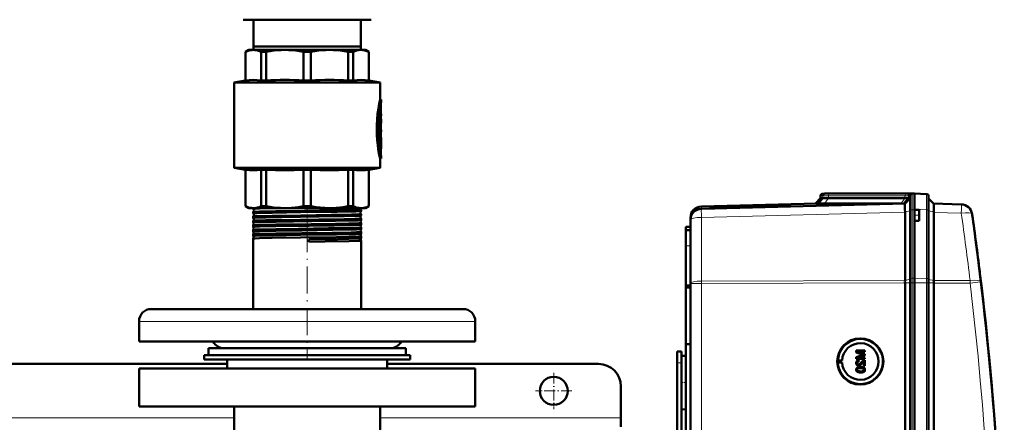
# Model space of a CAD drawing. Extents: x -1438 to 1837, y -1650 to 612.
# Tile 20 of 89: x 169 to 608, y -1103 to -923. Entities that reach past the tile are written whole.
import ezdxf

# ---------------------------------------------------------------- set-up
doc = ezdxf.new("R2010")
doc.units = 0
doc.linetypes.add('DASHDOT', pattern=[18.5, 12, -3, 0.5, -3])

msp = doc.modelspace()

# ---------------------------------------------------------------- linework, layer by layer
at = {"color": 7, "lineweight": 50}
for p, q in [((268.29, -923.25), (276.64, -923.25)), ((272.79, -935.25), (272.79, -923.25)), ((276.64, -923.25), (325.29, -923.25)), ((320.79, -935.25), (320.79, -923.25)), ((296.79, -935.25), (272.79, -935.25)), ((272.89, -935.25), (272.89, -936.75)), ((320.79, -935.25), (296.79, -935.25)), ((320.69, -935.25), (320.69, -936.75)), ((270.79, -936.75), (269.29, -937.62)), ((269.29, -937.62), (269.34, -937.62)), ((269.29, -950.37), (269.29, -937.62)), ((269.34, -950.37), (269.34, -937.62)), ((270.79, -936.75), (272.77, -936.75)), ((272.77, -936.75), (286.84, -936.75)), ((276.2, -937.62), (278.56, -937.62)), ((276.2, -937.62), (276.2, -950.37)), ((278.56, -950.37), (278.56, -937.62)), ((286.84, -936.75), (306.74, -936.75)), ((295.12, -937.62), (298.46, -937.62)), ((295.12, -937.62), (295.12, -950.37)), ((298.46, -950.37), (298.46, -937.62)), ((306.74, -936.75), (320.81, -936.75)), ((315.02, -937.62), (317.38, -937.62)), ((315.02, -937.62), (315.02, -950.37)), ((317.38, -950.37), (317.38, -937.62)), ((320.81, -936.75), (322.79, -936.75)), ((322.79, -936.75), (324.29, -937.62)), ((324.29, -937.62), (324.24, -937.62)), ((324.24, -937.62), (324.24, -950.37)), ((324.29, -950.37), (324.29, -937.62)), ((269.29, -950.37), (264.29, -951.25)), ((296.79, -951.25), (264.29, -951.25)), ((264.29, -989.25), (264.29, -951.25)), ((269.34, -950.37), (269.29, -950.37)), ((276.2, -950.37), (278.56, -950.37)), ((295.12, -950.37), (298.46, -950.37)), ((296.79, -951.25), (329.29, -951.25)), ((315.02, -950.37), (317.38, -950.37)), ((324.24, -950.37), (324.29, -950.37)), ((324.29, -950.37), (329.29, -951.25)), ((329.29, -958.8), (329.29, -951.25)), ((329.29, -958.8), (329.79, -958.8)), ((329.63, -961.65), (329.63, -965.25)), ((329.79, -959.7), (329.79, -958.8)), ((329.02, -964.78), (329.02, -974.34)), ((329.58, -964.05), (329.11, -964.05)), ((329.29, -964.05), (329.29, -962.69)), ((329.52, -964.5), (329.52, -974.34)), ((329.63, -969.18), (329.63, -964.5)), ((329.63, -965.25), (329.72, -965.25)), ((329.63, -966.15), (329.72, -966.15)), ((329.72, -965.25), (329.79, -965.25)), ((329.79, -966.15), (329.72, -966.15)), ((329.79, -966.15), (329.79, -965.25)), ((329.79, -967.66), (329.63, -967.66)), ((329.79, -968.54), (329.79, -967.66)), ((329.58, -974.79), (329.07, -974.79)), ((329.29, -975.75), (329.29, -974.79)), ((329.63, -972.33), (329.63, -970.96)), ((329.63, -970.96), (329.63, -972.33)), ((329.63, -972.33), (329.79, -972.33)), ((329.63, -973.23), (329.63, -975.75)), ((329.79, -973.23), (329.63, -973.23)), ((329.63, -974.34), (329.63, -973.23)), ((329.79, -973.23), (329.79, -972.33)), ((329.02, -976.2), (329.02, -979.2)), ((329.02, -979.22), (329.02, -979.2)), ((329.07, -975.75), (329.58, -975.75)), ((329.52, -976.2), (329.52, -979.2)), ((329.58, -975.75), (329.79, -975.75)), ((329.63, -979.2), (329.63, -976.89)), ((329.74, -977.24), (329.63, -977.24)), ((329.79, -976.65), (329.65, -976.65)), ((329.78, -976.65), (329.78, -978.09)), ((329.79, -976.65), (329.79, -975.75)), ((329.79, -979.37), (329.79, -978.32)), ((329.58, -979.65), (329.07, -979.65)), ((329.29, -981.32), (329.29, -979.65)), ((329.29, -985.2), (329.79, -985.2)), ((329.29, -989.25), (329.29, -985.2)), ((329.79, -985.2), (329.79, -984.3)), ((264.29, -989.25), (296.79, -989.25)), ((269.29, -990.13), (264.29, -989.25)), ((269.29, -990.13), (269.34, -990.13)), ((269.29, -1006.38), (269.29, -990.13)), ((269.34, -1006.38), (269.34, -990.13)), ((276.2, -990.13), (278.56, -990.13)), ((276.2, -990.13), (276.2, -1006.38)), ((278.56, -1006.38), (278.56, -990.13)), ((295.12, -990.13), (296.79, -990.13)), ((295.12, -990.13), (295.12, -1006.38)), ((296.79, -989.25), (329.29, -989.25)), ((296.79, -990.13), (298.46, -990.13)), ((298.46, -1006.38), (298.46, -990.13)), ((315.02, -990.13), (317.38, -990.13)), ((315.02, -990.13), (315.02, -1006.38)), ((317.38, -1006.38), (317.38, -990.13)), ((324.24, -990.13), (324.29, -990.13)), ((324.24, -990.13), (324.24, -1006.38)), ((324.29, -990.13), (329.29, -989.25)), ((324.29, -1006.38), (324.29, -990.13)), ((527.79, -1000.8), (526.76, -1000.84)), ((528.7, -1000.78), (527.76, -1000.81)), ((528.7, -1000.78), (527.79, -1000.8)), ((528.7, -1000.78), (527.79, -1000.8)), ((527.79, -1000.8), (527.79, -1000.8)), ((530.72, -1000.8), (530.46, -1000.8)), ((564.86, -1000.8), (530.72, -1000.8)), ((564.86, -1000.8), (530.72, -1000.8)), ((564.86, -1000.8), (530.72, -1000.8)), ((566.9, -1000.82), (565.96, -1000.86)), ((566.76, -1000.84), (567.79, -1000.8)), ((567.79, -1000.8), (566.88, -1000.78)), ((567.79, -1000.8), (566.88, -1000.78)), ((567.79, -1000.8), (566.9, -1000.82)), ((567.79, -1007.77), (567.79, -1000.8)), ((567.79, -1000.8), (573.07, -1000.99)), ((524.1, -1005.15), (472.66, -1006.49)), ((563.49, -1005.16), (472.66, -1007.54)), ((525.79, -1002.86), (523.49, -1005.16)), ((526.87, -1002.84), (524.73, -1005.18)), ((525.79, -1001.84), (525.79, -1002.86)), ((526.87, -1002.84), (525.79, -1002.86)), ((527.65, -1005.21), (561.64, -1005.21)), ((563.45, -1002.86), (529.31, -1002.86)), ((565.08, -1002.88), (562.98, -1005.18)), ((563.49, -1005.16), (565.79, -1002.86)), ((565.79, -1002.86), (565.08, -1002.88)), ((565.79, -1008.2), (565.79, -1001.84)), ((574.04, -1008.18), (574.04, -1001.98)), ((576.33, -1005.28), (574.04, -1002.98)), ((576.33, -1005.27), (588.61, -1005.6)), ((269.29, -1006.38), (269.34, -1006.38)), ((270.79, -1007.25), (269.29, -1006.38)), ((270.79, -1007.25), (272.77, -1007.25)), ((272.64, -1007.57), (272.64, -1007.25)), ((272.64, -1009.58), (272.64, -1008.95)), ((272.77, -1007.25), (286.84, -1007.25)), ((275.6, -1007.41), (283.56, -1007.25)), ((276.2, -1006.38), (278.56, -1006.38)), ((286.84, -1007.25), (296.79, -1007.25)), ((295.12, -1006.38), (296.79, -1006.38)), ((296.79, -1006.38), (298.46, -1006.38)), ((296.79, -1007.25), (306.74, -1007.25)), ((306.74, -1007.25), (320.81, -1007.25)), ((315.02, -1006.38), (317.38, -1006.38)), ((320.46, -1007.25), (320.46, -1007.27)), ((320.81, -1007.25), (322.79, -1007.25)), ((320.94, -1008.58), (320.94, -1007.96)), ((320.94, -1010.59), (320.94, -1009.95)), ((322.79, -1007.25), (324.29, -1006.38)), ((324.24, -1006.38), (324.29, -1006.38)), ((476.23, -1007.45), (478.61, -1007.39)), ((480.21, -1007.28), (478.49, -1007.32)), ((478.49, -1007.35), (480.2, -1007.31)), ((480.2, -1007.31), (480.2, -1007.34)), ((508.95, -1006.59), (480.33, -1007.34)), ((509.08, -1006.54), (509.09, -1006.59)), ((510.67, -1006.55), (516.84, -1006.39)), ((563.49, -1008.95), (563.48, -1008.09)), ((563.49, -1008.95), (563.49, -1009.04)), ((563.49, -1039.51), (563.49, -1009.04)), ((565.79, -1038.77), (565.79, -1008.2)), ((567.79, -1007.97), (567.79, -1007.77)), ((567.79, -1007.97), (567.79, -1007.77)), ((567.79, -1007.97), (567.79, -1010.47)), ((569.79, -1008.04), (567.79, -1007.97)), ((569.79, -1008.04), (569.79, -1010.47)), ((574.04, -1038.81), (574.04, -1008.18)), ((576.33, -1009.15), (576.33, -1039.52)), ((272.64, -1011.6), (272.64, -1010.94)), ((272.64, -1013.62), (272.64, -1012.92)), ((320.94, -1012.61), (320.94, -1011.93)), ((320.94, -1014.63), (320.94, -1013.91)), ((467.79, -1011.49), (467.79, -1012.53)), ((467.79, -1012.54), (467.79, -1040.9)), ((567.79, -1010.47), (567.79, -1012.97)), ((569.79, -1012.9), (567.79, -1012.97)), ((567.79, -1038.54), (567.79, -1012.97)), ((567.79, -1038.54), (567.79, -1012.97)), ((569.79, -1010.47), (569.79, -1012.9)), ((272.64, -1015.64), (272.64, -1014.9)), ((272.65, -1015.65), (272.64, -1015.64)), ((272.64, -1016.88), (272.65, -1016.87)), ((272.64, -1017.67), (272.64, -1016.88)), ((272.64, -1017.68), (272.64, -1017.67)), ((272.64, -1018.85), (272.64, -1018.85)), ((272.64, -1019.7), (272.64, -1018.85)), ((320.94, -1015.89), (320.94, -1015.88)), ((320.94, -1016.66), (320.94, -1015.89)), ((320.94, -1016.66), (320.94, -1016.66)), ((320.94, -1017.86), (320.94, -1017.86)), ((320.94, -1018.68), (320.94, -1017.86)), ((320.94, -1018.69), (320.94, -1018.68)), ((465.79, -1015.62), (467.79, -1015.55)), ((465.79, -1017.12), (465.79, -1015.62)), ((467.79, -1017.05), (465.79, -1017.12)), ((465.79, -1017.12), (465.79, -1024.12)), ((272.64, -1019.7), (272.64, -1019.7)), ((272.64, -1020.82), (272.64, -1020.82)), ((272.64, -1052.25), (272.64, -1020.82)), ((297.56, -1021.21), (297.57, -1022.29)), ((320.94, -1019.84), (320.94, -1019.83)), ((320.94, -1020.72), (320.94, -1019.84)), ((320.94, -1020.72), (320.94, -1020.72)), ((320.94, -1021.81), (320.94, -1021.8)), ((320.94, -1052.25), (320.94, -1021.81)), ((465.79, -1024.12), (465.79, -1041.75)), ((596.81, -1035.49), (596.93, -1036.5)), ((467.79, -1388.4), (467.79, -1040.9)), ((563.49, -1040.62), (563.49, -1040.63)), ((563.49, -1388.67), (563.49, -1040.63)), ((565.79, -1040.62), (565.79, -1038.77)), ((565.79, -1040.62), (565.79, -1388.68)), ((567.79, -1040.62), (567.79, -1038.54)), ((567.79, -1040.62), (567.79, -1038.54)), ((567.79, -1055.62), (567.79, -1040.62)), ((567.79, -1040.62), (567.79, -1388.68)), ((574.04, -1040.62), (574.04, -1038.81)), ((574.04, -1388.68), (574.04, -1040.62)), ((576.33, -1040.65), (576.33, -1040.62)), ((576.33, -1388.66), (576.33, -1040.65)), ((465.79, -1041.75), (467.79, -1041.65)), ((465.79, -1042.69), (465.79, -1041.75)), ((465.79, -1042.69), (467.79, -1042.67)), ((465.79, -1042.69), (465.79, -1067.97)), ((235.8, -1052.25), (227.29, -1052.25)), ((366.29, -1052.25), (235.8, -1052.25)), ((221.79, -1066.75), (221.79, -1057.75)), ((371.79, -1066.75), (371.79, -1057.75)), ((567.79, -1055.62), (567.79, -1368.41)), ((230.97, -1066.75), (221.79, -1066.75)), ((371.79, -1066.75), (230.97, -1066.75)), ((252.79, -1069.75), (335.4, -1069.75)), ((252.79, -1069.75), (252.79, -1072.75)), ((264.32, -1069.75), (259.79, -1069.75)), ((333.79, -1069.75), (264.32, -1069.75)), ((335.4, -1069.75), (340.79, -1069.75)), ((340.79, -1069.75), (340.79, -1072.75)), ((461.79, -1071.25), (463.79, -1071.25)), ((461.79, -1076.25), (461.79, -1071.25)), ((463.79, -1076.25), (463.79, -1071.25)), ((465.79, -1067.97), (465.79, -1213.72)), ((465.79, -1067.97), (467.79, -1067.99)), ((545.56, -1070.77), (541.71, -1070.77)), ((541.71, -1071.59), (541.71, -1070.77)), ((541.71, -1071.59), (544.41, -1072.45)), ((542.3, -1071.32), (545.56, -1071.32)), ((545.56, -1072.34), (542.3, -1071.32)), ((545.57, -1072.34), (542.31, -1071.32)), ((545.56, -1070.77), (545.57, -1070.77)), ((545.56, -1070.77), (545.56, -1071.32)), ((545.56, -1071.32), (545.57, -1071.32)), ((545.57, -1070.77), (545.57, -1071.32)), ((250.79, -1072.75), (296.79, -1072.75)), ((250.79, -1072.75), (250.79, -1074.75)), ((250.79, -1074.75), (296.79, -1074.75)), ((252.79, -1072.75), (335.4, -1072.75)), ((261.04, -1078.75), (261.04, -1074.75)), ((296.79, -1072.75), (342.79, -1072.75)), ((296.79, -1074.75), (342.79, -1074.75)), ((332.54, -1074.75), (332.54, -1078.75)), ((335.4, -1072.75), (340.79, -1072.75)), ((342.79, -1072.75), (342.79, -1074.75)), ((463.79, -1073.16), (465.79, -1073.1)), ((463.79, -1073.16), (465.79, -1073.1)), ((463.79, -1073.16), (463.79, -1085.05)), ((533.37, -1075.14), (533.56, -1075.11)), ((533.37, -1075.14), (535.41, -1075.14)), ((533.37, -1076.14), (533.56, -1076.17)), ((533.37, -1076.14), (535.41, -1076.14)), ((533.56, -1075.11), (535.41, -1075.14)), ((533.56, -1076.17), (535.41, -1076.14)), ((544.37, -1072.82), (541.71, -1073.67)), ((541.71, -1074.48), (541.71, -1073.67)), ((541.71, -1074.48), (545.56, -1074.48)), ((542.3, -1073.94), (545.56, -1072.91)), ((545.56, -1073.94), (542.3, -1073.94)), ((542.31, -1073.94), (545.57, -1072.91)), ((542.8, -1075.07), (542.8, -1075.07)), ((542.85, -1075.57), (542.8, -1075.07)), ((542.85, -1075.57), (542.8, -1075.07)), ((542.85, -1075.57), (542.85, -1075.56)), ((544.36, -1076.42), (545.07, -1075.66)), ((545.07, -1077.54), (545.07, -1075.66)), ((545.56, -1072.34), (545.57, -1072.34)), ((545.56, -1072.34), (545.56, -1072.91)), ((545.56, -1072.91), (545.57, -1072.91)), ((545.56, -1073.94), (545.57, -1073.94)), ((545.56, -1073.94), (545.56, -1074.48)), ((545.56, -1074.48), (545.57, -1074.48)), ((545.56, -1075.02), (545.57, -1075.02)), ((545.56, -1075.02), (545.56, -1077.54)), ((545.57, -1072.34), (545.57, -1072.91)), ((545.57, -1073.94), (545.57, -1074.48)), ((545.57, -1075.02), (545.57, -1077.54)), ((261.04, -1076.75), (12.54, -1076.75)), ((221.79, -1078.75), (296.79, -1078.75)), ((221.79, -1095.75), (221.79, -1078.75)), ((296.79, -1078.75), (371.79, -1078.75)), ((426.79, -1076.75), (332.54, -1076.75)), ((371.79, -1095.75), (371.79, -1078.75)), ((461.79, -1206.25), (461.79, -1076.25)), ((463.79, -1078.64), (463.79, -1076.25)), ((542.15, -1076.3), (542.16, -1076.3)), ((542.15, -1079.31), (542.16, -1079.31)), ((542.42, -1078.8), (542.43, -1078.8)), ((542.77, -1077.49), (542.78, -1077.49)), ((543.66, -1078.08), (543.67, -1078.08)), ((544.35, -1076.42), (544.36, -1076.42)), ((545.07, -1077.54), (545.56, -1077.54)), ((545.24, -1078.46), (545.25, -1078.46)), ((545.56, -1077.54), (545.57, -1077.54)), ((545.61, -1079.32), (545.62, -1079.32)), ((543.66, -1080.55), (543.67, -1080.55)), ((436.79, -1100.75), (436.79, -1086.75)), ((463.79, -1085.05), (463.79, -1096.95)), ((463.79, -1337.84), (463.79, -1091.46)), ((296.79, -1095.75), (221.79, -1095.75)), ((264.29, -1110.83), (264.29, -1095.75)), ((371.79, -1095.75), (296.79, -1095.75)), ((329.29, -1110.83), (329.29, -1095.75)), ((463.79, -1096.95), (465.79, -1097)), ((436.79, -1104.75), (436.79, -1100.75))]:
    msp.add_line(p, q, dxfattribs=at)
at = {"color": 7, "linetype": 'DASHDOT', "lineweight": 18, "ltscale": 0.006201}
msp.add_line((329.43, -961.65), (329.68, -961.65), dxfattribs=at)
at = {"color": 7, "lineweight": 18}
for p, q in [((329.45, -961.65), (329.63, -961.65)), ((329.58, -960.89), (329.66, -960.89)), ((329.05, -964.5), (329.52, -964.5)), ((329.02, -974.34), (329.52, -974.34)), ((329.02, -976.2), (329.52, -976.2)), ((329.02, -979.2), (329.52, -979.2)), ((329.63, -978.07), (329.72, -978.07)), ((329.29, -980.97), (329.69, -980.97)), ((329.61, -983.32), (329.67, -983.32)), ((527.76, -1000.81), (526.76, -1000.84)), ((529.99, -1000.84), (564.13, -1000.84)), ((566.76, -1000.84), (565.96, -1000.86)), ((566.76, -1007.98), (566.76, -1000.84)), ((566.88, -1000.83), (566.88, -1000.78)), ((526.88, -1001.81), (525.79, -1001.84)), ((526.88, -1001.81), (526.87, -1002.84)), ((529.31, -1002.86), (527.65, -1005.21)), ((563.45, -1001.84), (529.31, -1001.84)), ((529.31, -1001.84), (529.31, -1002.86)), ((563.45, -1002.86), (561.79, -1005.21)), ((563.45, -1001.84), (563.45, -1002.86)), ((565.79, -1001.84), (565.08, -1001.85)), ((565.08, -1001.85), (565.08, -1002.88)), ((472.66, -1007.54), (472.66, -1006.49)), ((472.66, -1011.42), (563.49, -1009.04)), ((563.49, -1008.95), (565.79, -1008.43)), ((567.79, -1007.97), (566.76, -1007.98)), ((566.76, -1007.98), (566.76, -1038.55)), ((573.07, -1007.96), (567.79, -1007.77)), ((573.07, -1038.58), (573.07, -1007.96)), ((576.33, -1008.98), (574.04, -1008.46)), ((588.61, -1009.47), (576.33, -1009.15)), ((472.66, -1039.78), (472.66, -1011.42)), ((467.79, -1024.05), (465.79, -1024.12)), ((472.66, -1040.9), (467.79, -1040.9)), ((563.49, -1039.51), (472.66, -1039.78)), ((472.66, -1040.9), (472.66, -1039.78)), ((472.66, -1040.9), (563.49, -1040.63)), ((472.66, -1388.4), (472.66, -1040.9)), ((563.49, -1039.52), (565.79, -1039)), ((563.49, -1040.62), (565.79, -1040.62)), ((565.79, -1040.62), (566.76, -1040.62)), ((566.76, -1038.55), (567.79, -1038.54)), ((566.76, -1040.62), (566.76, -1038.55)), ((566.76, -1040.62), (567.79, -1040.62)), ((566.76, -1040.62), (566.76, -1388.68)), ((573.07, -1038.58), (567.79, -1038.54)), ((573.07, -1040.62), (567.79, -1040.62)), ((573.07, -1040.62), (573.07, -1038.58)), ((573.07, -1040.62), (574.04, -1040.62)), ((573.07, -1388.68), (573.07, -1040.62)), ((576.33, -1039.55), (574.04, -1039.03)), ((576.33, -1040.62), (574.04, -1040.62)), ((576.33, -1039.52), (592.53, -1039.57)), ((592.53, -1040.69), (576.33, -1040.65)), ((230.97, -1057.75), (221.79, -1057.75)), ((371.79, -1057.75), (230.97, -1057.75)), ((461.79, -1076.25), (463.79, -1076.25)), ((264.29, -1100.75), (9.29, -1100.75)), ((436.79, -1100.75), (329.29, -1100.75))]:
    msp.add_line(p, q, dxfattribs=at)
at = {"color": 7, "linetype": 'DASHDOT', "lineweight": 18, "ltscale": 0.017453}
msp.add_line((329.69, -964.5), (328.99, -964.5), dxfattribs=at)
at = {"color": 7, "linetype": 'DASHDOT', "lineweight": 18, "ltscale": 0.002794}
msp.add_line((329.73, -965.7), (329.62, -965.7), dxfattribs=at)
at = {"color": 7, "linetype": 'DASHDOT', "lineweight": 18, "ltscale": 0.018413}
msp.add_line((329.69, -974.34), (328.96, -974.34), dxfattribs=at)
at = {"color": 7, "linetype": 'DASHDOT', "lineweight": 18, "ltscale": 0.016797}
msp.add_line((329.63, -976.2), (328.96, -976.2), dxfattribs=at)
at = {"color": 7, "linetype": 'DASHDOT', "lineweight": 18, "ltscale": 0.018399}
msp.add_line((329.69, -979.2), (328.96, -979.2), dxfattribs=at)
at = {"color": 7, "linetype": 'DASHDOT', "lineweight": 18, "ltscale": 0.003731}
msp.add_line((329.76, -977.69), (329.61, -977.69), dxfattribs=at)
at = {"color": 7, "linetype": 'DASHDOT', "lineweight": 18, "ltscale": 0.000796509}
msp.add_line((329.62, -976.89), (329.65, -976.89), dxfattribs=at)
at = {"color": 7, "linetype": 'DASHDOT', "lineweight": 18, "ltscale": 0.011948}
msp.add_line((329.25, -982.2), (329.73, -982.2), dxfattribs=at)
at = {"color": 7, "linetype": 'DASHDOT', "lineweight": 18, "ltscale": 0.044206}
msp.add_line((296.79, -1009.57), (296.79, -1007.8), dxfattribs=at)
at = {"color": 7, "linetype": 'DASHDOT', "lineweight": 18, "ltscale": 0.045132}
msp.add_line((296.79, -1011.59), (296.79, -1009.79), dxfattribs=at)
at = {"color": 7, "linetype": 'DASHDOT', "lineweight": 18, "ltscale": 0.046198}
msp.add_line((296.79, -1013.62), (296.79, -1011.77), dxfattribs=at)
at = {"color": 7, "linetype": 'DASHDOT', "lineweight": 18, "ltscale": 0.047418}
msp.add_line((296.79, -1015.64), (296.79, -1013.75), dxfattribs=at)
at = {"color": 7, "linetype": 'DASHDOT', "lineweight": 18, "ltscale": 0.060016}
msp.add_line((569.99, -1010.47), (567.59, -1010.47), dxfattribs=at)
at = {"color": 7, "linetype": 'DASHDOT', "lineweight": 18}
msp.add_line((296.79, -1014.84), (296.79, -1074.74), dxfattribs=at)
at = {"color": 7, "linetype": 'DASHDOT', "lineweight": 18, "ltscale": 0.048805}
msp.add_line((296.79, -1017.67), (296.79, -1015.72), dxfattribs=at)
at = {"color": 7, "linetype": 'DASHDOT', "lineweight": 18, "ltscale": 0.050375}
msp.add_line((296.79, -1019.71), (296.79, -1017.69), dxfattribs=at)
at = {"color": 7, "linetype": 'DASHDOT', "lineweight": 18, "ltscale": 0.060001}
for p, q in [((461.59, -1076.25), (463.99, -1076.25)), ((463.59, -1085.05), (465.99, -1085.05))]:
    msp.add_line(p, q, dxfattribs=at)
at = {"color": 7, "linetype": 'DASHDOT', "lineweight": 18, "ltscale": 0.40625}
for p, q in [((406.79, -1080.63), (406.79, -1096.88)), ((414.92, -1088.75), (398.67, -1088.75))]:
    msp.add_line(p, q, dxfattribs=at)
at = {"color": 7, "lineweight": 50}
for points in [[(272.77, -936.75), (272.15, -936.78), (271.51, -936.87), (270.87, -937.02), (270.23, -937.23), (269.34, -937.62)], [(276.2, -937.62), (275.13, -937.17), (274.1, -936.89), (273.43, -936.78), (272.77, -936.75)], [(286.84, -936.75), (285.24, -936.78), (283.62, -936.89), (281.98, -937.05), (280.3, -937.3), (278.56, -937.62)], [(295.12, -937.62), (293.38, -937.3), (291.7, -937.05), (290.06, -936.88), (288.44, -936.78), (286.84, -936.75)], [(306.74, -936.75), (305.14, -936.78), (303.52, -936.89), (301.88, -937.05), (300.2, -937.3), (298.46, -937.62)], [(315.02, -937.62), (313.28, -937.3), (311.6, -937.05), (309.96, -936.88), (308.34, -936.78), (306.74, -936.75)], [(320.81, -936.75), (319.81, -936.83), (318.8, -937.05), (317.75, -937.45), (317.38, -937.62)], [(320.81, -936.75), (321.64, -936.8), (322.48, -936.96), (323.35, -937.23), (324.24, -937.62)], [(276.2, -950.37), (274.48, -950.17), (272.77, -950.1), (271.06, -950.17), (269.34, -950.37)], [(324.24, -950.37), (322.52, -950.17), (320.81, -950.1), (319.1, -950.17), (317.38, -950.37)], [(329.29, -958.8), (328.91, -960.64), (328.54, -962.78), (328.21, -965.24), (327.97, -967.81), (327.85, -970.07), (327.82, -972.36), (327.88, -974.64), (328.03, -976.97), (328.26, -979.23), (328.5, -980.93), (328.95, -983.55), (329.29, -985.2)], [(329.79, -958.8), (329.58, -959.82), (329.22, -961.73), (328.97, -963.32), (328.75, -965.06), (328.53, -967.31), (328.37, -970.14), (328.34, -971.87), (328.36, -973.6), (328.48, -976.01), (328.68, -978.34), (328.91, -980.19), (329.31, -982.78), (329.79, -985.2)], [(329.79, -984.3), (329.6, -983.27), (329.3, -981.36), (329.1, -979.92), (328.9, -978.1), (328.72, -975.77), (328.61, -972.71), (328.61, -970.9), (328.67, -969.11), (328.82, -966.79), (329.01, -964.81), (329.36, -962.22), (329.79, -959.7)], [(329.58, -964.05), (329.57, -964.05), (329.57, -964.05), (329.57, -964.06), (329.56, -964.07), (329.55, -964.11), (329.52, -964.5)], [(329.63, -964.5), (329.61, -964.2), (329.6, -964.1), (329.59, -964.07), (329.58, -964.06), (329.58, -964.05), (329.58, -964.05)], [(329.72, -965.25), (329.72, -965.25), (329.72, -965.25), (329.71, -965.26), (329.7, -965.32), (329.69, -965.59), (329.7, -966.1), (329.71, -966.14), (329.72, -966.15), (329.72, -966.15), (329.72, -966.15)], [(329.08, -974.79), (329.07, -974.79), (329.07, -974.79), (329.07, -974.79), (329.06, -974.78), (329.05, -974.74), (329.02, -974.34)], [(329.52, -974.34), (329.54, -974.64), (329.55, -974.74), (329.56, -974.78), (329.57, -974.79), (329.57, -974.79), (329.58, -974.79)], [(329.58, -974.79), (329.58, -974.79), (329.58, -974.79), (329.59, -974.78), (329.59, -974.77), (329.6, -974.73), (329.63, -974.34)], [(329.07, -975.75), (329.07, -975.75), (329.07, -975.75), (329.06, -975.76), (329.06, -975.77), (329.05, -975.81), (329.02, -976.2)], [(329.58, -975.75), (329.57, -975.75), (329.57, -975.75), (329.57, -975.76), (329.56, -975.77), (329.55, -975.81), (329.52, -976.2)], [(329.52, -979.2), (329.54, -979.5), (329.55, -979.6), (329.56, -979.64), (329.57, -979.65), (329.57, -979.65), (329.58, -979.65)], [(329.58, -979.65), (329.58, -979.65), (329.58, -979.65), (329.59, -979.64), (329.59, -979.63), (329.6, -979.59), (329.63, -979.2)], [(329.63, -976.89), (329.64, -976.68), (329.64, -976.66), (329.65, -976.65), (329.65, -976.65), (329.65, -976.65)], [(329.74, -977.24), (329.73, -977.24), (329.73, -977.24), (329.73, -977.25), (329.72, -977.32), (329.71, -977.72), (329.72, -978.07)], [(329.75, -977.3), (329.74, -977.24), (329.74, -977.24), (329.74, -977.24), (329.74, -977.24)], [(329.69, -980.97), (329.63, -981.73), (329.63, -982.63), (329.67, -983.32)], [(276.2, -990.13), (274.48, -990.33), (272.77, -990.4), (271.06, -990.33), (269.34, -990.13)], [(324.24, -990.13), (322.82, -990.3), (321.47, -990.39), (320.15, -990.39), (318.8, -990.3), (317.38, -990.13)], [(563.47, -1005.46), (563.48, -1005.19), (563.49, -1005.17), (563.49, -1005.16)], [(576.39, -1006.36), (576.37, -1005.48), (576.34, -1005.3), (576.33, -1005.28), (576.33, -1005.28)], [(269.34, -1006.38), (270.02, -1006.69), (270.66, -1006.92), (271.3, -1007.09), (271.94, -1007.2), (272.77, -1007.25)], [(272.64, -1007.57), (272.64, -1007.57), (272.65, -1007.56), (272.65, -1007.56), (272.68, -1007.55), (272.98, -1007.51), (274.27, -1007.45), (275.6, -1007.41)], [(272.64, -1009.58), (272.64, -1009.58), (272.64, -1009.58), (272.65, -1009.58), (272.66, -1009.57), (272.83, -1009.54), (274.28, -1009.47), (275.6, -1009.42)], [(272.65, -1008.94), (272.74, -1008.92), (273.21, -1008.89), (275.6, -1008.8)], [(272.77, -1007.25), (273.4, -1007.22), (274.03, -1007.13), (274.67, -1006.98), (275.31, -1006.77), (276.2, -1006.38)], [(275.6, -1008.8), (282.74, -1008.65), (295.65, -1008.47), (302.29, -1008.38), (313.32, -1008.22), (318.91, -1008.09), (320.3, -1008.03), (320.71, -1008), (320.91, -1007.98), (320.93, -1007.97), (320.94, -1007.97), (320.94, -1007.96), (320.94, -1007.96)], [(275.6, -1009.42), (281.24, -1009.3), (293.9, -1009.12), (310.16, -1008.89), (316.21, -1008.78), (318.49, -1008.72), (320.59, -1008.63), (320.87, -1008.6), (320.93, -1008.59)], [(275.6, -1010.78), (281.24, -1010.66), (293.91, -1010.48), (307.62, -1010.3), (316.57, -1010.14), (320.03, -1010.03), (320.82, -1009.98), (320.93, -1009.96), (320.94, -1009.95), (320.94, -1009.95), (320.94, -1009.95), (320.94, -1009.95)], [(278.56, -1006.38), (280.2, -1006.69), (281.75, -1006.92), (283.3, -1007.09), (284.83, -1007.2), (286.84, -1007.25)], [(286.84, -1007.25), (288.35, -1007.22), (289.87, -1007.13), (291.42, -1006.98), (292.96, -1006.77), (295.12, -1006.38)], [(306.74, -1007.25), (304.69, -1007.2), (302.64, -1007.03), (300.6, -1006.77), (298.46, -1006.38)], [(306.74, -1007.25), (308.25, -1007.22), (309.77, -1007.13), (311.32, -1006.98), (312.86, -1006.77), (315.02, -1006.38)], [(317.38, -1006.38), (318.06, -1006.69), (318.7, -1006.92), (319.35, -1007.09), (319.98, -1007.2), (320.81, -1007.25)], [(320.81, -1007.25), (321.44, -1007.22), (322.07, -1007.13), (322.71, -1006.98), (323.35, -1006.77), (324.24, -1006.38)], [(272.64, -1011.6), (272.64, -1011.6), (272.64, -1011.6), (272.65, -1011.6), (272.65, -1011.59), (272.68, -1011.58), (272.99, -1011.55), (273.59, -1011.51), (275.6, -1011.44)], [(272.64, -1013.62), (272.64, -1013.62), (272.64, -1013.62), (272.65, -1013.62), (272.65, -1013.61), (272.68, -1013.6), (272.99, -1013.57), (273.6, -1013.53), (275.6, -1013.46)], [(272.65, -1010.93), (272.72, -1010.91), (273.07, -1010.88), (273.68, -1010.85), (275.6, -1010.78)], [(272.65, -1012.91), (272.66, -1012.91), (272.71, -1012.9), (273.06, -1012.86), (273.66, -1012.83), (275.6, -1012.76)], [(275.6, -1011.44), (278.36, -1011.38), (285.52, -1011.25), (302.16, -1011.03), (313.24, -1010.86), (318.08, -1010.75), (320.02, -1010.68), (320.71, -1010.64), (320.88, -1010.61), (320.93, -1010.6)], [(275.6, -1012.76), (278.37, -1012.7), (285.56, -1012.58), (302.03, -1012.36), (313.26, -1012.19), (318.08, -1012.08), (319.51, -1012.04), (320.52, -1011.99), (320.81, -1011.96), (320.93, -1011.94), (320.94, -1011.94), (320.94, -1011.93), (320.94, -1011.93), (320.94, -1011.93)], [(275.6, -1013.46), (282.78, -1013.32), (298.72, -1013.09), (309.48, -1012.94), (315.43, -1012.83), (319.54, -1012.72), (320.63, -1012.66), (320.88, -1012.63), (320.92, -1012.62), (320.93, -1012.62)], [(275.6, -1014.74), (282.78, -1014.6), (298.63, -1014.38), (309.46, -1014.23), (315.42, -1014.13), (318.68, -1014.05), (319.84, -1014.01), (320.82, -1013.94), (320.93, -1013.92), (320.94, -1013.92), (320.94, -1013.91), (320.94, -1013.91), (320.94, -1013.91)], [(275.6, -1015.48), (282.75, -1015.34), (297.64, -1015.13), (308.85, -1014.97), (315.43, -1014.86), (317.98, -1014.79), (319.93, -1014.73), (320.54, -1014.69), (320.87, -1014.66), (320.92, -1014.65), (320.94, -1014.64)], [(272.64, -1015.64), (272.64, -1015.64), (272.64, -1015.64), (272.65, -1015.64), (272.66, -1015.63), (272.71, -1015.62), (273.24, -1015.57), (275.6, -1015.48)], [(272.64, -1017.67), (272.64, -1017.67), (272.64, -1017.67), (272.65, -1017.66), (272.74, -1017.64), (273.52, -1017.58), (275.6, -1017.51)], [(272.64, -1018.85), (272.66, -1018.84), (272.7, -1018.83), (273.03, -1018.79), (273.64, -1018.76), (275.6, -1018.69)], [(272.65, -1014.89), (272.66, -1014.89), (272.71, -1014.88), (273.05, -1014.84), (273.66, -1014.81), (275.6, -1014.74)], [(272.65, -1016.87), (272.66, -1016.86), (272.72, -1016.85), (273.11, -1016.81), (275.6, -1016.72)], [(275.6, -1016.72), (282.75, -1016.58), (292.86, -1016.43), (306.38, -1016.25), (311.41, -1016.18), (318.13, -1016.04), (320.17, -1015.97), (320.73, -1015.93), (320.92, -1015.9), (320.93, -1015.9), (320.94, -1015.89), (320.94, -1015.89), (320.94, -1015.89)], [(275.6, -1017.51), (282.75, -1017.36), (294.44, -1017.2), (308.09, -1017.01), (316.52, -1016.86), (318.81, -1016.79), (320.65, -1016.71), (320.89, -1016.68), (320.93, -1016.67), (320.94, -1016.66)], [(275.6, -1018.69), (282.74, -1018.55), (294.43, -1018.39), (307.99, -1018.21), (316.49, -1018.06), (318.8, -1018), (320.26, -1017.94), (320.69, -1017.91), (320.91, -1017.88), (320.93, -1017.87), (320.94, -1017.87), (320.94, -1017.87), (320.94, -1017.86)], [(275.6, -1019.54), (281.23, -1019.42), (293.79, -1019.23), (309.88, -1019.01), (316.13, -1018.89), (318.48, -1018.83), (320.11, -1018.77), (320.61, -1018.74), (320.89, -1018.71), (320.93, -1018.7), (320.94, -1018.69)], [(272.64, -1019.7), (272.64, -1019.7), (272.64, -1019.7), (272.65, -1019.69), (272.65, -1019.69), (272.68, -1019.68), (272.99, -1019.64), (273.59, -1019.61), (275.6, -1019.54)], [(272.64, -1020.82), (272.65, -1020.81), (272.7, -1020.8), (273.03, -1020.77), (273.63, -1020.73), (275.6, -1020.67)], [(275.6, -1020.67), (281.23, -1020.55), (293.81, -1020.37), (309.93, -1020.15), (315.32, -1020.06), (319.47, -1019.95), (320.59, -1019.89), (320.9, -1019.86), (320.93, -1019.85), (320.94, -1019.84), (320.94, -1019.84), (320.94, -1019.84), (320.94, -1019.84)], [(297.56, -1021.21), (310.37, -1021.03), (315.35, -1020.94), (319.79, -1020.82), (320.58, -1020.77), (320.89, -1020.74), (320.93, -1020.73), (320.94, -1020.72)], [(297.57, -1022.29), (304.88, -1022.19), (315.46, -1022.02), (319.82, -1021.9), (320.6, -1021.86), (320.9, -1021.82), (320.93, -1021.82), (320.94, -1021.81), (320.94, -1021.81), (320.94, -1021.81), (320.94, -1021.81)], [(542.8, -1075.07), (542.44, -1075.15), (542.11, -1075.32), (541.98, -1075.45), (541.8, -1075.77), (541.72, -1076.13), (541.71, -1076.31)], [(542.15, -1076.3), (542.21, -1075.96), (542.34, -1075.77), (542.52, -1075.63), (542.74, -1075.57), (542.85, -1075.57)], [(542.16, -1076.3), (542.19, -1076.07), (542.25, -1075.9), (542.42, -1075.7), (542.66, -1075.59), (542.85, -1075.57)], [(544.12, -1075.96), (543.53, -1076.6), (543.4, -1076.72), (543.11, -1076.92), (542.78, -1077)], [(545.22, -1075.07), (544.96, -1075.19), (544.6, -1075.44), (544.12, -1075.96)], [(544.35, -1076.42), (544.76, -1075.94), (545.07, -1075.66)], [(541.71, -1076.31), (541.75, -1076.66), (541.88, -1076.99), (542.05, -1077.2), (542.26, -1077.37), (542.6, -1077.48), (542.77, -1077.49)], [(543.66, -1078.08), (543.14, -1078.11), (542.62, -1078.2), (542.26, -1078.35), (542.15, -1078.42), (541.95, -1078.6), (541.81, -1078.82), (541.73, -1079.07), (541.71, -1079.32)], [(541.71, -1079.32), (541.73, -1079.58), (541.82, -1079.83), (541.96, -1080.05), (542.16, -1080.23), (542.31, -1080.31), (542.64, -1080.44), (543.16, -1080.53), (543.66, -1080.55)], [(542.78, -1077), (542.57, -1076.96), (542.39, -1076.86), (542.25, -1076.7), (542.18, -1076.5), (542.15, -1076.3)], [(542.15, -1079.31), (542.16, -1079.19), (542.25, -1078.97), (542.42, -1078.8)], [(543.66, -1080.06), (543.29, -1080.05), (542.97, -1080.02), (542.69, -1079.96), (542.56, -1079.91), (542.3, -1079.72), (542.17, -1079.46), (542.15, -1079.31)], [(542.79, -1077), (542.58, -1076.96), (542.43, -1076.88), (542.3, -1076.75), (542.21, -1076.6), (542.16, -1076.3)], [(542.16, -1079.31), (542.19, -1079.14), (542.34, -1078.88), (542.43, -1078.8)], [(543.67, -1080.06), (543.1, -1080.03), (542.73, -1079.97), (542.56, -1079.91), (542.4, -1079.8), (542.27, -1079.66), (542.17, -1079.4), (542.16, -1079.31)], [(542.42, -1078.8), (542.76, -1078.66), (543.14, -1078.6), (543.66, -1078.58)], [(542.43, -1078.8), (542.82, -1078.65), (543.16, -1078.6), (543.67, -1078.58)], [(542.77, -1077.49), (542.97, -1077.48), (543.34, -1077.35), (543.67, -1077.13), (543.96, -1076.86), (544.35, -1076.42)], [(542.78, -1077.49), (543.07, -1077.46), (543.41, -1077.32), (543.67, -1077.14), (544.08, -1076.74), (544.36, -1076.42)], [(545.24, -1078.46), (544.95, -1078.3), (544.48, -1078.15), (543.82, -1078.09), (543.66, -1078.08)], [(543.66, -1078.58), (544.32, -1078.61), (544.59, -1078.67), (544.72, -1078.71), (544.99, -1078.89), (545.14, -1079.13), (545.17, -1079.32)], [(543.66, -1080.55), (544.18, -1080.53), (544.7, -1080.44), (544.94, -1080.35), (545.17, -1080.22), (545.37, -1080.04), (545.51, -1079.82), (545.59, -1079.57), (545.61, -1079.32)], [(545.17, -1079.32), (545.14, -1079.5), (545, -1079.74), (544.75, -1079.92), (544.54, -1079.98), (544.22, -1080.03), (543.66, -1080.06)], [(545.25, -1078.46), (544.82, -1078.24), (544.33, -1078.13), (543.67, -1078.08)], [(543.67, -1080.55), (544.17, -1080.53), (544.34, -1080.51), (544.84, -1080.39), (545.19, -1080.21), (545.44, -1079.96), (545.58, -1079.63), (545.62, -1079.32)], [(545.61, -1079.32), (545.56, -1078.94), (545.43, -1078.67), (545.24, -1078.46)], [(545.62, -1079.32), (545.56, -1078.94), (545.38, -1078.59), (545.25, -1078.46)]]:
    msp.add_lwpolyline(points, dxfattribs=at)
at = {"color": 7, "lineweight": 18}
for points in [[(573.07, -1000.99), (573.07, -1000.99), (573.07, -1001), (573.08, -1002.31), (573.07, -1007.96)], [(592.53, -1040.69), (595.97, -1040.28), (597.32, -1040.11), (597.36, -1040.1), (597.36, -1040.1)]]:
    msp.add_lwpolyline(points, dxfattribs=at)
at = {"color": 7, "lineweight": 50}
msp.add_circle((406.79, -1088.75), 6.25, dxfattribs=at)
for centre, radius, start, end in [((286.84, -1079.69), 129.58, 86.3381, 93.6619), ((306.74, -1079.69), 129.58, 86.3381, 93.6619), ((338.15, -961.61), 8.53, 175.1548, 180.2701), ((363.52, -964.11), 34.02, 172.5506, 174.5671), ((363.43, -972.09), 33.93, 172.494, 175.0745), ((362.93, -972.02), 33.32, 174.0048, 178.1693), ((317.34, -979.37), 12.45, 352.604, 359.9912), ((317.36, -979.37), 12.43, 0.0026, 6.0181), ((317.38, -978.32), 12.41, 359.9984, 4.6874), ((329.07, -979.64), 0.00658, 216.7699, 283.0474), ((363.62, -979.8), 34.13, 185.9218, 187.582), ((286.84, -860.81), 129.58, 266.3381, 273.6619), ((306.74, -860.81), 129.58, 266.3381, 273.6619), ((526.79, -1001.84), 1, 91.9999, 180.0004), ((530.41, -937.28), 63.52, 268.4613, 270.0941), ((530.47, -933.06), 67.74, 268.502, 270.2102), ((565.11, -933.23), 67.57, 269.7861, 271.4988), ((565.11, -933.23), 67.57, 269.7861, 271.4988), ((565.11, -1072.52), 71.72, 88.5636, 90.1948), ((566.79, -1001.84), 1, 92, 180), ((573.04, -1001.98), 1, 360, 88), ((525.35, -986.02), 19.17, 266.2743, 268.1523), ((527.29, -905.29), 99.92, 268.5336, 270.2046), ((529.01, -920.33), 82.54, 268.5194, 270.2071), ((563.64, -1059.62), 56.75, 88.5525, 90.1984), ((588.47, -1010.59), 5, 8.0244, 88.5), ((272.66, -1007.56), 0.0166, 203.1489, 260.387), ((272.66, -1008.96), 0.0162, 99.6197, 156.8433), ((272.65, -1009.58), 0.0134, 198.8558, 256.4549), ((272.36, -1008.26), 0.74, 3.8827, 66.8643), ((272.36, -1008.26), 0.741, 293.1406, 4.1877), ((272.33, -1010.26), 0.741, 3.9049, 64.1093), ((272.33, -1010.26), 0.742, 295.9165, 4.1393), ((321.2, -1007.26), 0.739, 180.5066, 248.2121), ((321.24, -1009.26), 0.741, 114.5146, 180.8284), ((321.24, -1009.26), 0.741, 180.5484, 245.5102), ((320.92, -1007.97), 0.0184, 25.6777, 82.21), ((320.93, -1008.57), 0.0149, 281.4314, 339.0803), ((320.93, -1009.95), 0.0145, 21.1568, 78.5555), ((472.79, -1011.49), 5, 91.5, 180), ((472.79, -1012.54), 5, 91.5, 180), ((478.64, -1007.05), 0.335, 243.3389, 263.902), ((480.35, -1007.01), 0.328, 243.4974, 265.1676), ((502.11, -1005.89), 74.28, 357.6228, 359.6372), ((-858.99, -1214.65), 1466.77, 351.97557, 8.02443), ((588.54, -1011.06), 5, 8.0056, 10.3842), ((272.65, -1010.94), 0.013, 103.519, 160.983), ((272.65, -1011.6), 0.0113, 195.3995, 252.6405), ((272.65, -1012.92), 0.0108, 107.599, 164.5356), ((272.65, -1013.62), 0.00959, 192.1786, 248.1038), ((272.29, -1012.26), 0.742, 3.9438, 61.2032), ((272.29, -1012.26), 0.742, 298.7942, 4.1255), ((272.26, -1014.26), 0.742, 3.9585, 58.2026), ((272.26, -1014.26), 0.743, 301.8024, 4.1049), ((321.27, -1011.26), 0.742, 117.3493, 180.7914), ((321.27, -1011.26), 0.741, 180.576, 242.6896), ((321.31, -1013.26), 0.743, 120.2925, 180.7627), ((321.31, -1013.26), 0.742, 180.5989, 239.7358), ((321.34, -1015.26), 0.743, 123.3597, 180.7506), ((320.93, -1010.59), 0.0122, 285.4712, 343.0304), ((320.93, -1011.93), 0.0118, 17.0668, 74.5457), ((320.93, -1012.61), 0.0103, 289.8271, 346.2754), ((320.93, -1013.91), 0.00996, 13.8118, 70.3422), ((320.93, -1014.63), 0.009, 294.0431, 348.9676), ((-858.98, -1214.65), 1466.77, 7.01584, 8.00564), ((272.65, -1014.9), 0.00929, 111.6751, 167.4903), ((272.18, -1018.26), 0.743, 3.993, 51.7981), ((272.18, -1018.26), 0.744, 308.2055, 4.0781), ((272.22, -1016.26), 0.743, 3.9754, 55.0743), ((272.22, -1016.26), 0.744, 304.9275, 4.0892), ((321.34, -1015.26), 0.743, 180.6238, 236.6684), ((321.38, -1017.26), 0.744, 126.559, 180.7325), ((321.38, -1017.26), 0.743, 180.6352, 233.4657), ((321.42, -1019.26), 0.744, 129.9057, 180.7261), ((272.15, -1020.26), 0.744, 3.9949, 48.3484), ((272.15, -1020.26), 0.744, 311.6491, 4.0585), ((321.42, -1019.26), 0.744, 180.6495, 230.1087), ((321.45, -1021.26), 0.744, 133.4579, 180.715), ((321.45, -1021.26), 0.744, 180.6586, 226.5606), ((-858.98, -1214.65), 1466.77, 353.02402, 6.97598), ((227.29, -1057.75), 5.5, 90, 180), ((366.29, -1057.75), 5.5, 360, 90), ((259.79, -1064.25), 5.5, 207.0357, 270), ((333.79, -1064.25), 5.5, 270, 332.9643), ((543.61, -1075.64), 10.06, 110.5864, 176.9929), ((543.61, -1075.63), 10.06, 33.1491, 110.5769), ((543.6, -1075.64), 10.07, 315.7681, 33.1576), ((552.98, -1099.56), 28.1, 106.5505, 107.8561), ((554.08, -1042.02), 31.94, 252.3749, 253.4362), ((545.53, -1075.99), 0.972, 88.2771, 108.7969), ((426.79, -1086.75), 10, 0, 90), ((543.61, -1075.64), 10.07, 183.0092, 238.3346), ((543.61, -1075.65), 10.06, 238.3386, 315.7704)]:
    msp.add_arc(centre, radius, start, end, dxfattribs=at)
at = {"color": 7, "lineweight": 18}
for centre, radius, start, end in [((529.71, -925.88), 74.96, 268.5051, 270.2097), ((564.35, -1065.34), 64.5, 88.5669, 90.1937), ((529.01, -919.74), 82.1, 268.5132, 270.2082), ((563.64, -1059.11), 57.28, 88.5619, 90.1954), ((-858.87, -1213.53), 1461.79, 6.83463, 8.02442), ((593.47, -1010.37), 0.0281, 9.1589, 40.9326), ((596.78, -1035.49), 0.0282, 8.141, 39.6806), ((-858.89, -1214.65), 1461.81, 353.16554, 6.83446)]:
    msp.add_arc(centre, radius, start, end, dxfattribs=at)
at = {"color": 7, "lineweight": 50}
for centre, major_axis, ratio, start_param, end_param in [((527.79, -1001.81), (0, -1), 0.910082, 3.176493, 4.712384), ((565.99, -1001.86), (0, -1), 0.910127, 3.176499, 4.71238), ((563.63, -1010.16), (-0.13, 5), 0.020818, 0.34555, 0.998848), ((494.64, -1006.91), (16.15, 0.42), 0.026181, 6.281429, 9.394847), ((494.64, -1006.92), (-14.44, -0.38), 0.026181, 3.1486, 6.243308), ((494.64, -1006.91), (12.78, 0.33), 0.026181, 6.281429, 9.426077), ((494.64, -1006.91), (12.78, 0.33), 0.026181, 3.143896, 3.296959), ((494.64, -1006.95), (-12.77, -0.33), 0.008724, 0.154064, 0.155234), ((499.35, -1006.8), (8.06, 0.22), 0.032897, 6.087443, 6.280959), ((494.64, -1006.92), (-14.44, -0.38), 0.026181, 3.010332, 3.146042), ((494.64, -1006.95), (14.45, 0.38), 0.008724, 6.146463, 6.147289), ((500.49, -1006.77), (10.3, 0.28), 0.032776, 6.129049, 6.280931), ((563.62, -1010.16), (-0.13, 5), 0.020818, 0.998848, 1.141997), ((576.2, -1010.27), (-0.13, -5), 0.020818, 1.798234, 1.833823), ((563.62, -1040.63), (0.01, -5), 0.026177, 4.485496, 4.709745), ((576.2, -1040.65), (0.01, 5), 0.026177, 4.717563, 4.939282), ((543.54, -1075.64), (0, 10.3), 0.999657, 4.712389, 10.995574), ((543.56, -1075.64), (0, 8.17), 0.999657, 1.632048, 7.79273), ((543.57, -1075.64), (0, -10.21), 0.999657, 4.663407, 4.761371)]:
    msp.add_ellipse(centre, major_axis=major_axis, ratio=ratio, start_param=start_param, end_param=end_param, dxfattribs=at)
at = {"color": 7, "lineweight": 18}
for centre, major_axis, ratio, start_param, end_param in [((530.01, -1001.84), (0, -1), 0.707107, 3.176499, 4.712389), ((564.15, -1001.84), (0, -1), 0.707107, 3.176499, 4.712389), ((588.47, -1010.59), (0.13, 5), 0.020818, 4.939827, 6.283185), ((472.79, -1012.54), (0.13, -5), 0.020818, 3.141593, 4.484951), ((566.79, -1008.2), (-1, 0), 0.224951, 4.747296, 6.283185), ((573.04, -1008.18), (-1, 0), 0.224951, 3.141593, 4.677482), ((588.47, -1010.59), (4.95, 0.7), 0.219379, 0, 1.513453), ((472.79, -1012.54), (5, 0), 0.224951, 1.596976, 3.141593), ((472.79, -1040.9), (5, 0), 0.224951, 1.596976, 3.141593), ((566.79, -1038.77), (-1, 0), 0.224951, 4.747296, 6.283185), ((573.04, -1038.81), (-1, 0), 0.224951, 3.141593, 4.677482), ((592.4, -1040.69), (4.96, 0.59), 0.220468, 0, 1.51802), ((592.4, -1040.69), (0.01, 5), 0.026177, 4.712467, 4.939282)]:
    msp.add_ellipse(centre, major_axis=major_axis, ratio=ratio, start_param=start_param, end_param=end_param, dxfattribs=at)

doc.saveas('drawing.dxf')
